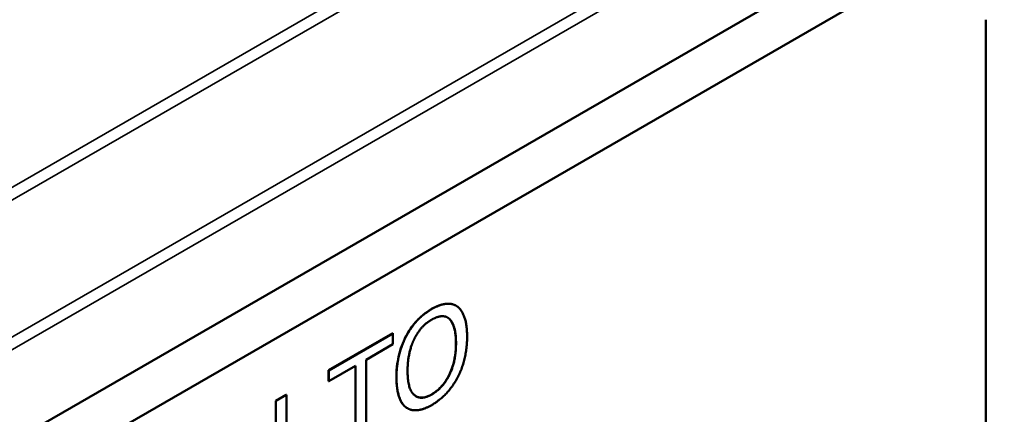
# Model space of a CAD drawing. Header units: millimetres. Extents: x 30 to 861, y 28 to 600.
# Tile 40 of 48: x 734 to 761, y 293 to 304. Entities that reach past the tile are written whole.
import ezdxf

# ---------------------------------------------------------------- set-up
doc = ezdxf.new("R2010")
doc.units = ezdxf.units.MM
doc.header["$LTSCALE"] = 3
doc.layers.add('Visible (ISO)', color=7, linetype='Continuous', lineweight=50)
doc.layers.add('Visible Narrow (ISO)', color=7, linetype='Continuous', lineweight=35)

msp = doc.modelspace()

# ---------------------------------------------------------------- linework, layer by layer
at = {"layer": 'Visible (ISO)'}
for p, q in [((686.84, 265.134), (787.407, 323.197)), ((713.089, 278.971), (758.344, 305.099)), ((758.344, 305.098), (713.089, 278.97)), ((760.466, 278.97), (760.466, 303.873)), ((746.175, 296.145), (746.178, 296.143)), ((742.734, 294.4), (744.466, 295.4)), ((744.469, 295.399), (742.737, 294.398)), ((744.466, 295.4), (744.469, 295.399)), ((744.469, 295.104), (744.469, 295.399)), ((744.821, 295.321), (744.824, 295.319)), ((743.746, 294.687), (744.469, 295.104)), ((742.737, 294.104), (743.46, 294.521)), ((743.457, 292.329), (743.457, 294.52)), ((743.46, 294.521), (743.46, 292.327)), ((743.746, 292.492), (743.746, 294.687)), ((742.734, 294.4), (742.737, 294.398)), ((742.734, 294.105), (742.734, 294.4)), ((742.737, 294.398), (742.737, 294.104)), ((742.734, 294.105), (742.737, 294.104)), ((741.305, 293.575), (741.591, 293.74)), ((741.594, 293.739), (741.308, 293.573)), ((741.591, 293.74), (741.594, 293.739)), ((741.594, 291.25), (741.594, 293.739)), ((741.305, 292.599), (741.305, 293.575)), ((741.305, 293.575), (741.308, 293.573)), ((741.308, 293.573), (741.308, 292.597)), ((744.858, 293.376), (744.861, 293.375))]:
    msp.add_line(p, q, dxfattribs=at)
for points, knots in [([(744.821, 295.321), (744.894, 295.459), (744.98, 295.585), (745.145, 295.773), (745.213, 295.839), (745.36, 295.96), (745.437, 296.013), (745.514, 296.058)], [0, 0, 0, 0, 0.0470309, 0.0470309, 0.0776865, 0.0776865, 0.1102923, 0.1102923, 0.1102923, 0.1102923]), ([(745.514, 296.058), (745.646, 296.134), (745.776, 296.185), (745.942, 296.201), (746.004, 296.202), (746.106, 296.178), (746.142, 296.164), (746.175, 296.145)], [0, 0, 0, 0, 0.05595947, 0.05595947, 0.07642962, 0.07642962, 0.08866307, 0.08866307, 0.08866307, 0.08866307]), ([(746.169, 295.139), (746.169, 295.285), (746.157, 295.428), (746.105, 295.611), (746.069, 295.72), (745.993, 295.789)], [0, 0, 0, 0, 0.05354353, 0.05354353, 0.08121521, 0.08121521, 0.08121521, 0.08121521]), ([(744.562, 294.211), (744.562, 294.494), (744.604, 294.694), (744.672, 294.975), (744.734, 295.149), (744.821, 295.321)], [0, 0, 0, 0, 0.1038087, 0.1038087, 0.2721559, 0.2721559, 0.2721559, 0.2721559]), ([(745.516, 293.752), (745.599, 293.8), (745.681, 293.862), (745.826, 294.014), (745.885, 294.094), (745.977, 294.252), (746.032, 294.357), (746.111, 294.605), (746.133, 294.707), (746.163, 294.919), (746.169, 295.032), (746.169, 295.139)], [0, 0, 0, 0, 0.035378, 0.035378, 0.0661363, 0.0661363, 0.090146, 0.090146, 0.1068715, 0.1068715, 0.1264525, 0.1264525, 0.1264525, 0.1264525]), ([(744.819, 293.402), (744.745, 293.457), (744.691, 293.54), (744.586, 293.799), (744.562, 293.999), (744.562, 294.211)], [0, 0, 0, 0, 0.0477977, 0.0477977, 0.1257409, 0.1257409, 0.1257409, 0.1257409]), ([(745.091, 293.699), (745.137, 293.673), (745.19, 293.659), (745.289, 293.663), (745.331, 293.671), (745.421, 293.702), (745.469, 293.724), (745.516, 293.752)], [0.10326899, 0.10326899, 0.10326899, 0.10326899, 0.12664257, 0.12664257, 0.14257476, 0.14257476, 0.15951241, 0.15951241, 0.15951241, 0.15951241])]:
    msp.add_open_spline(points, degree=3, knots=knots, dxfattribs=at)
for points, degree in [([(745.517, 296.056), (745.3, 295.931), (744.949, 295.557), (744.824, 295.319)], 2), ([(746.212, 296.121), (746.09, 296.209), (745.737, 296.183), (745.517, 296.056)], 2), ([(746.471, 295.31), (746.471, 295.62), (746.334, 296.026), (746.212, 296.121)], 2), ([(745.04, 295.236), (745.129, 295.421), (745.363, 295.681), (745.519, 295.771)], 2), ([(745.519, 295.771), (745.669, 295.857), (745.91, 295.867), (745.996, 295.788)], 2), ([(745.993, 295.789), (745.977, 295.804), (745.96, 295.817), (745.942, 295.828)], 3), ([(745.996, 295.788), (746.079, 295.711), (746.172, 295.383), (746.172, 295.137)], 2), ([(744.824, 295.319), (744.7, 295.076), (744.565, 294.522), (744.565, 294.21)], 2), ([(744.864, 294.382), (744.864, 294.624), (744.955, 295.06), (745.04, 295.236)], 2), ([(746.212, 294.203), (746.338, 294.441), (746.471, 295.007), (746.471, 295.31)], 2), ([(746.172, 295.137), (746.172, 294.647), (745.817, 293.922), (745.519, 293.75)], 2), ([(744.565, 294.21), (744.565, 293.903), (744.698, 293.494), (744.822, 293.4)], 2), ([(745.519, 293.75), (745.22, 293.577), (744.864, 293.892), (744.864, 294.382)], 2), ([(745.517, 293.463), (745.728, 293.585), (746.079, 293.953), (746.212, 294.203)], 2), ([(744.858, 293.376), (744.845, 293.384), (744.832, 293.392), (744.819, 293.402)], 3), ([(744.822, 293.4), (744.949, 293.306), (745.299, 293.336), (745.517, 293.463)], 2)]:
    msp.add_open_spline(points, degree=degree, dxfattribs=at)
at = {"layer": 'Visible Narrow (ISO)'}
for p, q in [((791.428, 332.391), (679.038, 267.503)), ((679.297, 267.307), (791.609, 332.15)), ((792.921, 329.212), (681.171, 264.693)), ((681.262, 264.402), (792.985, 328.905)), ((745.514, 296.058), (745.517, 296.056)), ((745.993, 295.789), (745.996, 295.788)), ((746.169, 295.139), (746.172, 295.137)), ((744.562, 294.211), (744.565, 294.21)), ((745.516, 293.752), (745.519, 293.75)), ((744.819, 293.402), (744.822, 293.4))]:
    msp.add_line(p, q, dxfattribs=at)

doc.saveas('drawing.dxf')
